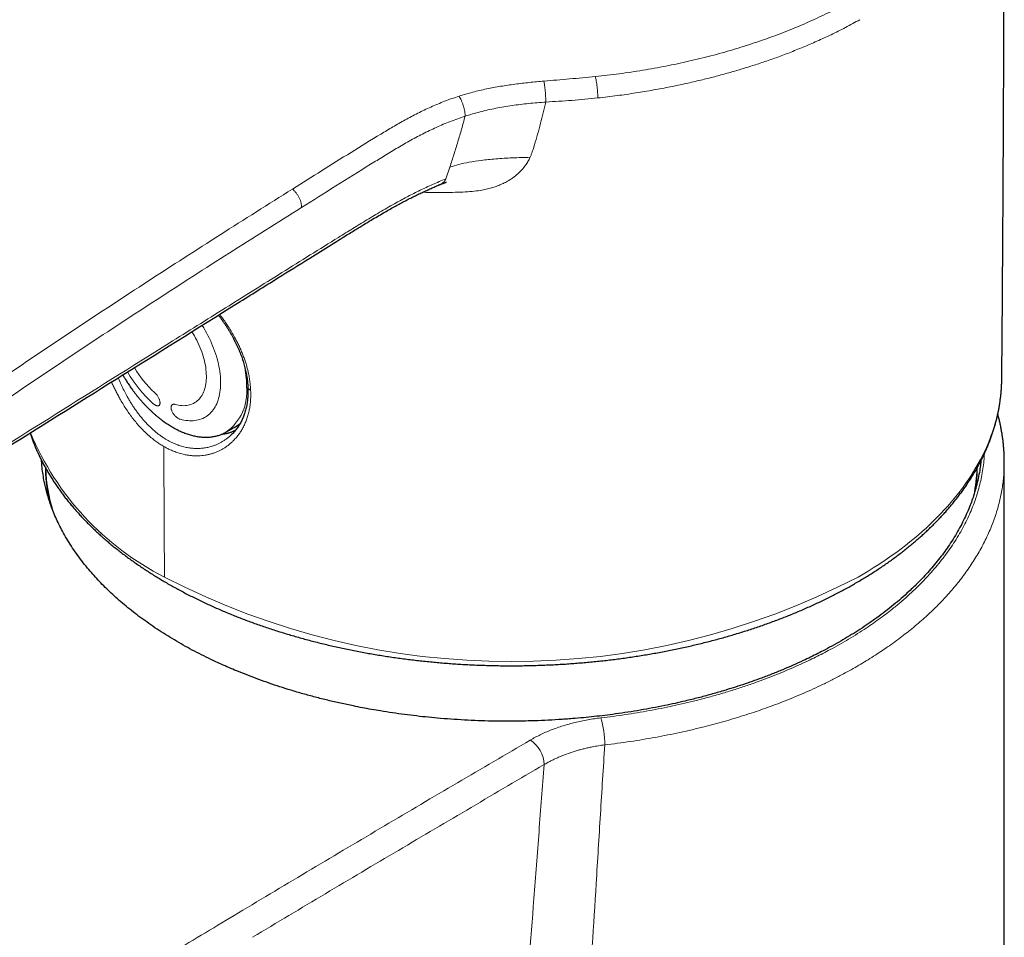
# Model space of a CAD drawing. Header units: millimetres. Extents: x 8 to 674, y 12 to 828.
# Tile 6 of 25: x 609 to 659, y 282 to 328. Entities that reach past the tile are written whole.
import ezdxf

# ---------------------------------------------------------------- set-up
doc = ezdxf.new("R2010")
doc.units = ezdxf.units.MM

msp = doc.modelspace()

# ---------------------------------------------------------------- linework, layer by layer
at = {"color": 252, "linetype": 'Continuous', "lineweight": 0}
msp.add_line((630.641, 320.733), (630.435, 320.13), dxfattribs=at)
at = {"color": 7, "linetype": 'Continuous', "lineweight": 30}
for p, q in [((658.635, 309.943), (658.636, 310.015)), ((619.261, 307.269), (619.28, 307.279)), ((619.28, 307.279), (619.709, 307.519)), ((609.933, 305.852), (609.932, 305.839)), ((658.762, 198.062), (658.762, 305.778))]:
    msp.add_line(p, q, dxfattribs=at)
at = {"color": 252, "linetype": 'Continuous', "lineweight": 0, "flags": 128}
for points in [[(618.081, 312.705), (618.086, 312.697), (618.161, 312.573), (618.234, 312.448), (618.304, 312.321), (618.372, 312.193), (618.436, 312.063), (618.498, 311.933), (618.556, 311.802), (618.611, 311.671), (618.663, 311.539), (618.712, 311.407), (618.757, 311.275), (618.799, 311.143), (618.837, 311.011), (618.871, 310.88), (618.902, 310.75), (618.93, 310.621), (618.953, 310.492), (618.973, 310.365), (618.989, 310.24), (619.002, 310.116), (619.01, 309.994), (619.015, 309.874), (619.016, 309.756), (619.013, 309.64), (619.006, 309.526), (618.996, 309.416), (618.981, 309.308), (618.963, 309.203), (618.941, 309.101), (618.916, 309.002), (618.886, 308.907), (618.854, 308.815), (618.817, 308.726), (618.777, 308.642), (618.733, 308.561), (618.686, 308.484), (618.636, 308.411), (618.582, 308.342), (618.526, 308.278), (618.466, 308.218), (618.402, 308.162), (618.336, 308.111), (618.267, 308.064), (618.196, 308.022), (618.121, 307.985), (618.044, 307.952), (617.965, 307.925), (617.883, 307.902), (617.799, 307.884), (617.713, 307.87), (617.625, 307.862), (617.534, 307.859), (617.442, 307.86), (617.349, 307.867), (617.254, 307.878), (617.157, 307.894), (617.06, 307.915), (616.961, 307.941)], [(616.713, 308.691), (616.8, 308.668), (616.886, 308.65), (616.97, 308.638), (617.053, 308.63), (617.135, 308.627), (617.215, 308.629), (617.292, 308.636), (617.368, 308.648), (617.442, 308.665), (617.513, 308.687), (617.582, 308.714), (617.648, 308.745), (617.712, 308.781), (617.773, 308.822), (617.831, 308.868), (617.886, 308.918), (617.937, 308.972), (617.986, 309.031), (618.031, 309.094), (618.073, 309.161), (618.111, 309.232), (618.146, 309.307), (618.178, 309.386), (618.205, 309.468), (618.229, 309.554), (618.25, 309.643), (618.266, 309.735), (618.279, 309.83), (618.288, 309.928), (618.293, 310.028), (618.294, 310.131), (618.291, 310.236), (618.284, 310.343), (618.274, 310.452), (618.26, 310.563), (618.242, 310.675), (618.22, 310.788), (618.195, 310.903), (618.165, 311.018), (618.133, 311.134), (618.096, 311.25), (618.056, 311.366), (618.013, 311.482), (617.966, 311.598), (617.916, 311.714), (617.863, 311.829), (617.807, 311.943), (617.748, 312.056), (617.686, 312.168), (617.621, 312.278), (617.559, 312.379)], [(651.35, 299.932), (651.609, 300.083), (651.863, 300.237), (652.114, 300.393), (652.361, 300.551), (652.604, 300.711), (652.842, 300.874), (653.077, 301.038), (653.307, 301.204), (653.533, 301.372), (653.754, 301.542), (653.971, 301.714), (654.184, 301.888), (654.392, 302.064), (654.596, 302.241), (654.795, 302.42), (654.989, 302.601), (655.179, 302.784), (655.364, 302.968), (655.545, 303.153), (655.72, 303.34), (655.891, 303.529), (656.057, 303.719), (656.218, 303.91), (656.374, 304.103), (656.525, 304.297), (656.671, 304.493), (656.812, 304.689), (656.948, 304.887), (657.079, 305.086), (657.205, 305.286), (657.326, 305.487), (657.441, 305.689), (657.551, 305.892), (657.656, 306.096), (657.756, 306.301), (657.851, 306.507), (657.94, 306.713), (658.024, 306.921), (658.103, 307.129), (658.176, 307.337), (658.244, 307.546), (658.306, 307.756), (658.363, 307.966), (658.415, 308.177), (658.461, 308.388), (658.502, 308.6), (658.538, 308.811), (658.568, 309.023), (658.592, 309.236), (658.611, 309.448), (658.625, 309.661), (658.633, 309.874), (658.635, 309.943)], [(616.133, 306.56), (616.137, 305.731), (616.141, 304.902), (616.146, 304.074), (616.15, 303.245), (616.155, 302.417), (616.159, 301.588), (616.164, 300.76), (616.169, 299.932)]]:
    msp.add_lwpolyline(points, dxfattribs=at)
at = {"color": 252, "linetype": 'Continuous', "lineweight": 0}
for centre, radius, start, end in [((614.62, 309.53), 5.712, 0.7741, 11.8253), ((619.784, 313.444), 6.304, 209.5123, 228.4458), ((618.886, 312.925), 4.852, 209.1892, 228.4464), ((617.843, 309.33), 2.504, 305.0072, 6.3693), ((622.726, 312.835), 14.474, 202.6785, 243.0617), ((618.29, 305.726), 8.144, 182.0014, 197.6415), ((649.39, 305.708), 7.988, 348.2181, 358.1519), ((633.759, 333.854), 38.211, 242.5908, 297.4092), ((633.179, 291.372), 5.32, 0.5036, 15.4571), ((633.857, 290.354), 1.571, 2.3628, 56.5134)]:
    msp.add_arc(centre, radius, start, end, dxfattribs=at)
at = {"color": 7, "linetype": 'Continuous', "lineweight": 30}
msp.add_arc((618.884, 308.994), 1.69, 299.2471, 312.2609, dxfattribs=at)
for points, knots in [([(658.635, 310.015), (658.638, 310.347), (658.653, 312.024), (658.676, 315.045), (658.702, 319.079), (658.724, 323.113), (658.74, 327.146), (658.752, 331.18), (658.758, 334.906), (658.759, 337.288), (658.759, 338.324)], [0, 0, 0, 0, 0.035195, 0.177684, 0.320173, 0.462662, 0.605152, 0.747641, 0.890131, 1, 1, 1, 1]), ([(587.478, 306.29), (587.531, 306.259), (587.702, 306.161), (588.006, 305.988), (588.386, 305.776), (588.785, 305.558), (589.191, 305.339), (589.609, 305.119), (590.031, 304.902), (590.456, 304.687), (590.885, 304.474), (591.317, 304.264), (591.752, 304.057), (592.191, 303.852), (592.633, 303.65), (593.078, 303.451), (593.527, 303.254), (593.979, 303.06), (594.434, 302.869), (594.893, 302.68), (595.357, 302.493), (595.822, 302.31), (596.21, 302.16), (596.496, 302.052), (596.678, 301.984), (596.832, 301.927), (596.977, 301.876), (597.114, 301.831), (597.244, 301.79), (597.37, 301.753), (597.498, 301.718), (597.621, 301.688), (597.744, 301.661), (597.864, 301.637), (597.99, 301.616), (598.119, 301.597), (598.249, 301.582), (598.379, 301.57), (598.51, 301.561), (598.64, 301.555), (598.769, 301.553), (598.898, 301.553), (599.027, 301.557), (599.155, 301.564), (599.285, 301.574), (599.414, 301.588), (599.543, 301.604), (599.671, 301.623), (599.799, 301.646), (599.925, 301.671), (600.05, 301.7), (600.173, 301.732), (600.294, 301.766), (600.414, 301.804), (600.531, 301.844), (600.643, 301.886), (600.748, 301.929), (600.851, 301.974), (600.956, 302.023), (601.064, 302.076), (601.172, 302.133), (601.281, 302.193), (601.394, 302.257), (601.512, 302.328), (601.638, 302.405), (601.773, 302.49), (601.922, 302.584), (602.103, 302.698), (603.086, 303.315), (604.991, 304.509), (608.795, 306.893), (613.799, 310.027), (618.506, 312.971), (621.777, 315.017), (623.36, 316.007), (624.505, 316.719), (625.286, 317.204), (625.837, 317.544), (626.266, 317.807), (626.631, 318.028), (626.961, 318.224), (627.264, 318.401), (627.547, 318.563), (627.813, 318.712), (628.063, 318.849), (628.302, 318.977), (628.539, 319.101), (628.776, 319.221), (629.013, 319.338), (629.243, 319.448), (629.467, 319.551), (629.686, 319.649), (629.887, 319.737), (630.017, 319.791), (630.074, 319.814)], [0, 0, 0, 0, 0.003899, 0.012628, 0.022268, 0.031544, 0.041435, 0.051332, 0.061236, 0.071146, 0.081064, 0.090988, 0.100919, 0.110858, 0.120804, 0.130757, 0.140719, 0.150688, 0.160664, 0.170649, 0.180647, 0.190798, 0.200705, 0.205547, 0.209032, 0.212299, 0.21525, 0.218001, 0.220598, 0.223076, 0.225457, 0.228006, 0.230121, 0.232354, 0.234708, 0.237052, 0.239384, 0.241702, 0.244006, 0.246293, 0.248564, 0.250818, 0.253056, 0.255311, 0.257576, 0.259848, 0.262127, 0.264409, 0.266692, 0.268974, 0.271253, 0.273528, 0.275791, 0.27806, 0.280338, 0.282621, 0.284632, 0.286713, 0.288962, 0.291267, 0.293642, 0.296101, 0.298624, 0.301459, 0.304469, 0.307728, 0.311351, 0.315609, 0.32122, 0.384315, 0.457154, 0.603473, 0.75565, 0.806219, 0.846047, 0.872984, 0.890923, 0.903709, 0.913583, 0.922454, 0.930335, 0.937477, 0.944216, 0.950404, 0.956184, 0.961639, 0.966825, 0.972304, 0.977526, 0.982524, 0.987332, 0.991977, 0.996479, 1, 1, 1, 1]), ([(630.081, 319.817), (630.107, 319.828), (630.155, 319.848), (630.221, 319.875), (630.273, 319.896), (630.314, 319.912), (630.346, 319.925), (630.374, 319.935), (630.4, 319.945), (630.424, 319.953), (630.443, 319.96), (630.455, 319.963), (630.462, 319.966), (630.471, 319.968), (630.477, 319.97), (630.477, 319.97), (630.476, 319.97)], [0, 0, 0, 0, 0.160783, 0.29562, 0.404615, 0.488587, 0.558607, 0.618309, 0.681491, 0.757795, 0.816175, 0.83954, 0.875729, 0.920575, 0.972234, 1, 1, 1, 1]), ([(618.905, 313.22), (618.911, 313.212), (618.95, 313.161), (619.019, 313.067), (619.112, 312.937), (619.202, 312.805), (619.291, 312.672), (619.376, 312.538), (619.459, 312.403), (619.539, 312.267), (619.616, 312.13), (619.689, 311.993), (619.76, 311.855), (619.827, 311.717), (619.89, 311.579), (619.95, 311.442), (620.006, 311.305), (620.059, 311.168), (620.108, 311.031), (620.154, 310.893), (620.195, 310.757), (620.233, 310.622), (620.267, 310.487), (620.297, 310.352), (620.323, 310.218), (620.346, 310.085), (620.364, 309.954), (620.379, 309.824), (620.389, 309.697), (620.394, 309.607), (620.395, 309.56), (620.395, 309.554)], [0, 0, 0, 0, 0.007254, 0.044195, 0.080906, 0.118025, 0.155113, 0.192156, 0.229166, 0.266154, 0.30313, 0.340109, 0.377049, 0.413897, 0.450534, 0.487039, 0.523468, 0.559874, 0.596308, 0.632812, 0.669418, 0.70544, 0.741736, 0.778153, 0.814618, 0.851048, 0.887361, 0.923487, 0.959361, 0.995045, 1, 1, 1, 1]), ([(614.055, 310.186), (614.066, 310.168), (614.103, 310.102), (614.154, 310.018), (614.214, 309.922), (614.265, 309.84), (614.329, 309.743), (614.396, 309.642), (614.469, 309.538), (614.546, 309.431), (614.626, 309.323), (614.709, 309.215), (614.795, 309.106), (614.883, 308.999), (614.974, 308.892), (615.068, 308.787), (615.163, 308.683), (615.26, 308.581), (615.359, 308.482), (615.46, 308.384), (615.562, 308.289), (615.666, 308.196), (615.771, 308.106), (615.877, 308.019), (615.984, 307.935), (616.092, 307.854), (616.201, 307.777), (616.311, 307.702), (616.421, 307.631), (616.531, 307.564), (616.642, 307.5), (616.754, 307.44), (616.865, 307.384), (616.977, 307.332), (617.088, 307.284), (617.2, 307.239), (617.311, 307.199), (617.421, 307.163), (617.531, 307.131), (617.641, 307.103), (617.749, 307.08), (617.857, 307.06), (617.964, 307.046), (618.07, 307.035), (618.174, 307.029), (618.278, 307.027), (618.38, 307.029), (618.48, 307.036), (618.579, 307.048), (618.677, 307.063), (618.772, 307.083), (618.866, 307.107), (618.958, 307.136), (619.048, 307.169), (619.136, 307.206), (619.207, 307.24), (619.25, 307.262), (619.264, 307.27)], [0, 0, 0, 0, 0.0081729, 0.0291949, 0.0377064, 0.0518418, 0.0665268, 0.082288, 0.0987472, 0.1157516, 0.1331791, 0.1509427, 0.1689775, 0.1872346, 0.2056759, 0.2242714, 0.2429973, 0.2618339, 0.280765, 0.299777, 0.3188586, 0.3379996, 0.3571917, 0.3764271, 0.3956993, 0.4150023, 0.4343305, 0.4536791, 0.4730436, 0.4924198, 0.5118037, 0.5311916, 0.5505802, 0.5699662, 0.5893463, 0.6087177, 0.6280774, 0.6474227, 0.6667509, 0.6860594, 0.7053457, 0.7246074, 0.7438422, 0.7630477, 0.7822217, 0.8013623, 0.8204672, 0.8395345, 0.8585625, 0.8775492, 0.896493, 0.9153923, 0.9342457, 0.9530519, 0.9718097, 0.990518, 1, 1, 1, 1]), ([(651.205, 299.615), (651.249, 299.641), (651.375, 299.714), (651.582, 299.837), (651.825, 299.986), (652.064, 300.136), (652.299, 300.288), (652.531, 300.442), (652.759, 300.599), (652.983, 300.757), (653.204, 300.917), (653.42, 301.079), (653.633, 301.243), (653.842, 301.408), (654.047, 301.576), (654.248, 301.745), (654.445, 301.916), (654.638, 302.088), (654.827, 302.263), (655.011, 302.439), (655.192, 302.616), (655.368, 302.795), (655.54, 302.975), (655.707, 303.157), (655.87, 303.341), (656.029, 303.526), (656.183, 303.712), (656.333, 303.899), (656.479, 304.088), (656.619, 304.278), (656.756, 304.469), (656.887, 304.661), (657.014, 304.855), (657.137, 305.049), (657.254, 305.244), (657.367, 305.441), (657.475, 305.638), (657.579, 305.836), (657.678, 306.035), (657.772, 306.235), (657.861, 306.435), (657.945, 306.637), (658.025, 306.838), (658.099, 307.041), (658.169, 307.244), (658.234, 307.447), (658.295, 307.651), (658.35, 307.856), (658.4, 308.06), (658.446, 308.266), (658.487, 308.471), (658.522, 308.677), (658.553, 308.883), (658.579, 309.089), (658.601, 309.295), (658.617, 309.501), (658.628, 309.708), (658.634, 309.854), (658.634, 309.931), (658.634, 309.939)], [0, 0, 0, 0, 0.009585, 0.027748, 0.045913, 0.064078, 0.082244, 0.100409, 0.118574, 0.136739, 0.154903, 0.173066, 0.191227, 0.209386, 0.227542, 0.245696, 0.263846, 0.281992, 0.300134, 0.31827, 0.336401, 0.354525, 0.372642, 0.390751, 0.408851, 0.426942, 0.445023, 0.463093, 0.481151, 0.499197, 0.51723, 0.535249, 0.553253, 0.571241, 0.589214, 0.60717, 0.625108, 0.643029, 0.660932, 0.678817, 0.696683, 0.714531, 0.732359, 0.75017, 0.767962, 0.785736, 0.803492, 0.821232, 0.838955, 0.856664, 0.874358, 0.892039, 0.909708, 0.927366, 0.945016, 0.962657, 0.980292, 0.997923, 1, 1, 1, 1]), ([(620.395, 309.552), (620.395, 309.551), (620.399, 309.507), (620.401, 309.421), (620.402, 309.295), (620.4, 309.17), (620.393, 309.047), (620.382, 308.926), (620.367, 308.807), (620.349, 308.69), (620.326, 308.574), (620.299, 308.459), (620.269, 308.345), (620.234, 308.234), (620.196, 308.126), (620.154, 308.02), (620.109, 307.918), (620.059, 307.818), (620.007, 307.721), (619.95, 307.627), (619.89, 307.535), (619.826, 307.447), (619.759, 307.362), (619.688, 307.28), (619.614, 307.201), (619.545, 307.133), (619.498, 307.092), (619.479, 307.075)], [0, 0, 0, 0, 0.001121, 0.04139, 0.081894, 0.122565, 0.163336, 0.204135, 0.244873, 0.285559, 0.326857, 0.368618, 0.410642, 0.452844, 0.495136, 0.537425, 0.579599, 0.621634, 0.664424, 0.707242, 0.750214, 0.793376, 0.836762, 0.880402, 0.924327, 0.968393, 1, 1, 1, 1]), ([(620.536, 309.418), (620.53, 309.42), (620.508, 309.428), (620.475, 309.444), (620.442, 309.467), (620.417, 309.492), (620.402, 309.519), (620.395, 309.54), (620.396, 309.552), (620.396, 309.554)], [0, 0, 0, 0, 0.0758512, 0.2599699, 0.4506427, 0.6177438, 0.78969, 0.9567811, 1, 1, 1, 1]), ([(658.762, 305.779), (658.762, 305.79), (658.763, 305.871), (658.759, 306.021), (658.752, 306.229), (658.738, 306.437), (658.721, 306.645), (658.698, 306.853), (658.67, 307.061), (658.638, 307.269), (658.601, 307.476), (658.559, 307.682), (658.512, 307.888), (658.469, 308.06), (658.44, 308.163), (658.43, 308.198)], [0, 0, 0, 0, 0.013863, 0.099318, 0.184767, 0.270235, 0.35576, 0.441377, 0.527125, 0.613039, 0.699233, 0.784327, 0.869899, 0.955861, 1, 1, 1, 1]), ([(609.352, 307.241), (609.362, 307.211), (609.394, 307.112), (609.454, 306.947), (609.53, 306.745), (609.612, 306.544), (609.698, 306.344), (609.789, 306.144), (609.885, 305.945), (609.986, 305.747), (610.091, 305.55), (610.202, 305.353), (610.316, 305.158), (610.436, 304.963), (610.56, 304.77), (610.689, 304.577), (610.822, 304.386), (610.96, 304.196), (611.102, 304.006), (611.249, 303.819), (611.401, 303.632), (611.557, 303.447), (611.717, 303.263), (611.882, 303.08), (612.051, 302.899), (612.225, 302.72), (612.402, 302.541), (612.584, 302.365), (612.77, 302.19), (612.961, 302.017), (613.155, 301.845), (613.354, 301.675), (613.556, 301.506), (613.763, 301.34), (613.973, 301.175), (614.187, 301.012), (614.406, 300.851), (614.628, 300.692), (614.853, 300.534), (615.083, 300.379), (615.316, 300.226), (615.553, 300.074), (615.793, 299.925), (616.037, 299.778), (616.284, 299.632), (616.534, 299.489), (616.788, 299.348), (617.046, 299.209), (617.306, 299.073), (617.57, 298.938), (617.837, 298.806), (618.107, 298.676), (618.38, 298.548), (618.656, 298.423), (618.935, 298.3), (619.216, 298.179), (619.501, 298.061), (619.788, 297.945), (620.078, 297.831), (620.371, 297.72), (620.666, 297.611), (620.964, 297.505), (621.265, 297.401), (621.567, 297.3), (621.872, 297.201), (622.18, 297.105), (622.489, 297.012), (622.801, 296.92), (623.115, 296.832), (623.431, 296.746), (623.749, 296.663), (624.069, 296.582), (624.39, 296.504), (624.714, 296.429), (625.039, 296.356), (625.366, 296.286), (625.695, 296.219), (626.025, 296.154), (626.356, 296.092), (626.69, 296.033), (627.024, 295.976), (627.36, 295.923), (627.697, 295.872), (628.035, 295.823), (628.374, 295.778), (628.714, 295.735), (629.055, 295.696), (629.398, 295.658), (629.74, 295.624), (630.084, 295.593), (630.429, 295.564), (630.774, 295.538), (631.119, 295.515), (631.466, 295.495), (631.812, 295.478), (632.159, 295.463), (632.507, 295.452), (632.854, 295.443), (633.202, 295.437), (633.55, 295.434), (633.898, 295.434), (634.245, 295.436), (634.593, 295.441), (634.941, 295.45), (635.288, 295.461), (635.635, 295.475), (635.982, 295.491), (636.328, 295.511), (636.674, 295.533), (637.019, 295.559), (637.364, 295.587), (637.708, 295.618), (638.051, 295.651), (638.393, 295.688), (638.734, 295.727), (639.075, 295.769), (639.414, 295.814), (639.753, 295.861), (640.09, 295.912), (640.426, 295.965), (640.76, 296.021), (641.094, 296.079), (641.426, 296.141), (641.756, 296.205), (642.085, 296.272), (642.412, 296.341), (642.738, 296.413), (643.062, 296.488), (643.384, 296.566), (643.704, 296.646), (644.022, 296.729), (644.339, 296.814), (644.653, 296.902), (644.965, 296.992), (645.275, 297.086), (645.583, 297.181), (645.889, 297.279), (646.192, 297.38), (646.493, 297.483), (646.791, 297.589), (647.087, 297.697), (647.38, 297.808), (647.671, 297.921), (647.959, 298.037), (648.244, 298.154), (648.526, 298.275), (648.806, 298.397), (649.082, 298.522), (649.356, 298.649), (649.627, 298.779), (649.894, 298.911), (650.158, 299.045), (650.42, 299.181), (650.678, 299.319), (650.928, 299.457), (651.103, 299.557), (651.193, 299.609), (651.205, 299.615)], [0, 0, 0, 0, 0.0028988, 0.0092909, 0.0156893, 0.022094, 0.0285054, 0.0349233, 0.0413478, 0.047779, 0.0542167, 0.0606609, 0.0671115, 0.0735684, 0.0800312, 0.0865, 0.0929743, 0.0994541, 0.105939, 0.1124288, 0.1189232, 0.125422, 0.1319249, 0.1384316, 0.1449418, 0.1514553, 0.1579718, 0.1644911, 0.1710128, 0.1775368, 0.1840628, 0.1905906, 0.19712, 0.2036508, 0.2101828, 0.2167158, 0.2232497, 0.2297843, 0.2363195, 0.2428551, 0.249391, 0.2559271, 0.2624632, 0.2689994, 0.2755354, 0.2820712, 0.2886067, 0.295142, 0.3016768, 0.3082112, 0.3147451, 0.3212785, 0.3278113, 0.3343436, 0.3408753, 0.3474063, 0.3539367, 0.3604665, 0.3669956, 0.373524, 0.3800518, 0.3865789, 0.3931054, 0.3996311, 0.4061562, 0.4126807, 0.4192045, 0.4257277, 0.4322502, 0.4387722, 0.4452935, 0.4518143, 0.4583345, 0.4648541, 0.4713732, 0.4778917, 0.4844098, 0.4909274, 0.4974445, 0.5039611, 0.5104774, 0.5169932, 0.5235086, 0.5300236, 0.5365383, 0.5430527, 0.5495668, 0.5560805, 0.562594, 0.5691073, 0.5756203, 0.5821331, 0.5886457, 0.5951582, 0.6016705, 0.6081827, 0.6146948, 0.6212068, 0.6277188, 0.6342307, 0.6407426, 0.6472545, 0.6537664, 0.6602784, 0.6667904, 0.6733025, 0.6798148, 0.6863271, 0.6928396, 0.6993523, 0.7058651, 0.7123782, 0.7188915, 0.725405, 0.7319188, 0.738433, 0.7449474, 0.7514622, 0.7579773, 0.7644928, 0.7710087, 0.777525, 0.7840418, 0.790559, 0.7970767, 0.8035949, 0.8101136, 0.8166329, 0.8231527, 0.829673, 0.836194, 0.8427156, 0.8492377, 0.8557606, 0.862284, 0.8688081, 0.8753329, 0.8818584, 0.8883845, 0.8949114, 0.9014389, 0.9079672, 0.9144961, 0.9210258, 0.9275562, 0.9340873, 0.940619, 0.9471515, 0.9536846, 0.9602183, 0.9667527, 0.9732877, 0.9798232, 0.9863593, 0.9928959, 0.9990882, 1, 1, 1, 1]), ([(619.776, 307.385), (619.768, 307.38), (619.747, 307.369), (619.71, 307.35), (619.661, 307.326), (619.602, 307.3), (619.535, 307.274), (619.468, 307.251), (619.406, 307.232), (619.353, 307.218), (619.308, 307.207), (619.273, 307.2), (619.247, 307.195), (619.227, 307.191), (619.209, 307.188), (619.192, 307.185), (619.174, 307.182), (619.156, 307.18), (619.116, 307.174), (619.078, 307.169), (619.045, 307.167), (619.041, 307.167)], [0, 0, 0, 0, 0.0361401, 0.095235, 0.1672953, 0.2523223, 0.3503191, 0.4472496, 0.5314386, 0.6028837, 0.6615822, 0.7075315, 0.7407292, 0.7634963, 0.7862712, 0.809054, 0.8318446, 0.8546431, 0.8774494, 0.9850689, 1, 1, 1, 1]), ([(616.897, 296.609), (616.746, 296.698), (616.442, 296.876), (616.003, 297.152), (615.576, 297.435), (615.167, 297.722), (614.777, 298.011), (614.403, 298.303), (614.044, 298.6), (613.705, 298.897), (613.386, 299.192), (613.087, 299.484), (612.8, 299.782), (612.526, 300.083), (612.249, 300.407), (611.972, 300.753), (611.698, 301.124), (611.443, 301.499), (611.208, 301.878), (610.998, 302.248), (610.814, 302.608), (610.651, 302.958), (610.505, 303.31), (610.374, 303.664), (610.268, 303.993), (610.183, 304.297), (610.115, 304.575), (610.05, 304.883), (609.994, 305.219), (609.952, 305.554), (609.937, 305.767), (609.931, 305.857)], [0, 0, 0, 0, 0.036418, 0.07285, 0.109282, 0.1457, 0.180888, 0.216088, 0.251288, 0.286476, 0.319444, 0.352426, 0.385414, 0.418397, 0.451365, 0.49036, 0.52938, 0.568408, 0.607428, 0.646423, 0.681416, 0.716427, 0.751444, 0.786455, 0.821448, 0.84859, 0.875735, 0.902877, 0.938293, 0.973716, 1, 1, 1, 1]), ([(657.573, 305.826), (657.568, 305.772), (657.553, 305.612), (657.511, 305.317), (657.442, 304.94), (657.347, 304.535), (657.239, 304.159), (657.123, 303.814), (656.994, 303.472), (656.839, 303.107), (656.653, 302.718), (656.448, 302.332), (656.224, 301.949), (655.989, 301.583), (655.745, 301.234), (655.496, 300.901), (655.231, 300.571), (654.952, 300.245), (654.68, 299.948), (654.42, 299.677), (654.174, 299.434), (653.883, 299.158), (653.541, 298.851), (653.144, 298.517), (652.731, 298.189), (652.301, 297.868), (651.871, 297.565), (651.443, 297.279), (651.018, 297.01), (650.582, 296.748), (650.134, 296.492), (649.709, 296.262), (649.31, 296.055), (648.94, 295.871), (648.521, 295.671), (648.05, 295.457), (647.525, 295.232), (646.99, 295.014), (646.472, 294.816), (645.973, 294.635), (645.495, 294.471), (645.01, 294.313), (644.474, 294.147), (643.884, 293.977), (643.239, 293.804), (642.631, 293.654), (642.064, 293.524), (641.51, 293.405), (640.923, 293.29), (640.301, 293.178), (639.674, 293.076), (639.074, 292.989), (638.502, 292.915), (637.959, 292.852), (637.414, 292.797), (636.815, 292.744), (636.164, 292.697), (635.458, 292.659), (634.802, 292.635), (634.194, 292.621), (633.591, 292.617), (632.942, 292.621), (632.247, 292.638), (631.554, 292.667), (630.862, 292.708), (630.197, 292.758), (629.558, 292.817), (628.946, 292.883), (628.336, 292.958), (627.731, 293.043), (627.174, 293.13), (626.666, 293.217), (626.206, 293.301), (625.682, 293.404), (625.097, 293.529), (624.453, 293.678), (623.817, 293.839), (623.189, 294.01), (622.591, 294.186), (622.024, 294.364), (621.484, 294.545), (620.954, 294.733), (620.432, 294.93), (619.957, 295.119), (619.529, 295.298), (619.144, 295.467), (618.727, 295.657), (618.281, 295.87), (617.808, 296.109), (617.346, 296.354), (617.047, 296.524), (616.897, 296.609)], [0, 0, 0, 0, 0.005125, 0.015197, 0.028096, 0.040999, 0.053899, 0.064062, 0.074226, 0.08689, 0.099562, 0.112237, 0.12491, 0.137574, 0.148939, 0.160309, 0.171681, 0.183052, 0.194416, 0.203231, 0.212047, 0.220862, 0.233527, 0.2462, 0.258875, 0.271548, 0.284214, 0.295579, 0.30695, 0.318322, 0.329693, 0.341059, 0.349874, 0.35869, 0.367505, 0.379339, 0.391178, 0.403017, 0.414851, 0.424924, 0.434999, 0.445074, 0.455147, 0.468047, 0.480951, 0.493851, 0.504015, 0.51418, 0.526014, 0.537852, 0.54969, 0.561524, 0.571597, 0.581672, 0.591747, 0.60182, 0.61472, 0.627623, 0.640523, 0.650687, 0.660851, 0.673518, 0.686193, 0.69887, 0.711545, 0.724211, 0.735578, 0.746951, 0.758325, 0.769698, 0.781064, 0.789881, 0.798698, 0.807515, 0.820181, 0.832856, 0.845533, 0.858208, 0.870874, 0.882241, 0.893613, 0.904988, 0.91636, 0.927726, 0.936543, 0.94536, 0.954176, 0.965616, 0.977056, 0.988528, 1, 1, 1, 1]), ([(610.128, 305.485), (610.129, 305.457), (610.13, 305.363), (610.136, 305.203), (610.148, 305.004), (610.165, 304.805), (610.187, 304.606), (610.214, 304.408), (610.245, 304.21), (610.279, 304.025), (610.304, 303.908), (610.315, 303.856)], [0, 0, 0, 0, 0.050869, 0.172638, 0.294413, 0.416202, 0.538011, 0.65985, 0.781724, 0.90364, 1, 1, 1, 1]), ([(657.311, 304.422), (657.315, 304.454), (657.33, 304.553), (657.35, 304.719), (657.369, 304.918), (657.383, 305.117), (657.392, 305.309), (657.395, 305.435), (657.396, 305.494)], [0, 0, 0, 0, 0.091979, 0.277469, 0.462897, 0.648274, 0.833611, 1, 1, 1, 1])]:
    msp.add_open_spline(points, degree=3, knots=knots, dxfattribs=at)
at = {"color": 252, "linetype": 'Continuous', "lineweight": 0}
for points, knots in [([(638.021, 325.322), (638.426, 325.368), (639.235, 325.458), (640.43, 325.638), (641.604, 325.849), (642.758, 326.094), (643.892, 326.372), (645.003, 326.682), (646.086, 327.022), (647.137, 327.392), (648.152, 327.79), (649.127, 328.217), (650.065, 328.668), (650.654, 328.991), (650.948, 329.152)], [0, 0, 0, 0, 0.08363, 0.166844, 0.249845, 0.332833, 0.416012, 0.499581, 0.583323, 0.666902, 0.750342, 0.833661, 0.916875, 1, 1, 1, 1]), ([(638.143, 324.237), (638.474, 324.275), (639.123, 324.35), (640.067, 324.488), (640.963, 324.637), (641.812, 324.798), (642.609, 324.966), (643.355, 325.138), (644.052, 325.313), (644.705, 325.49), (645.322, 325.669), (645.93, 325.855), (646.552, 326.058), (647.201, 326.285), (647.876, 326.537), (648.569, 326.815), (649.276, 327.119), (649.992, 327.451), (650.721, 327.814), (651.195, 328.076), (651.437, 328.209)], [0, 0, 0, 0, 0.066345, 0.130085, 0.191218, 0.249747, 0.305669, 0.358056, 0.407931, 0.455292, 0.50014, 0.544219, 0.591302, 0.641387, 0.694476, 0.750568, 0.808581, 0.86949, 0.933297, 1, 1, 1, 1]), ([(631.107, 324.33), (631.336, 324.399), (631.791, 324.537), (632.499, 324.7), (633.215, 324.833), (633.941, 324.94), (634.674, 325.027), (635.166, 325.072), (635.412, 325.095)], [0, 0, 0, 0, 0.168245, 0.334702, 0.500511, 0.666423, 0.83286, 1, 1, 1, 1]), ([(635.412, 325.095), (635.847, 325.131), (636.719, 325.202), (637.587, 325.282), (638.021, 325.322)], [0, 0, 0, 0, 0.499349, 1, 1, 1, 1]), ([(635.412, 325.095), (635.418, 325.063), (635.43, 324.995), (635.448, 324.873), (635.464, 324.737), (635.479, 324.59), (635.492, 324.44), (635.501, 324.293), (635.507, 324.155), (635.508, 324.073), (635.509, 324.033)], [0, 0, 0, 0, 0.112242, 0.230764, 0.354908, 0.483457, 0.614592, 0.746022, 0.875268, 1, 1, 1, 1]), ([(638.021, 325.322), (638.029, 325.288), (638.045, 325.218), (638.069, 325.091), (638.09, 324.95), (638.109, 324.799), (638.125, 324.645), (638.136, 324.497), (638.142, 324.358), (638.143, 324.277), (638.143, 324.237)], [0, 0, 0, 0, 0.117607, 0.240871, 0.368332, 0.49816, 0.628277, 0.756555, 0.881013, 1, 1, 1, 1]), ([(622.658, 319.616), (623.152, 319.926), (624.139, 320.546), (625.626, 321.478), (626.832, 322.222), (627.751, 322.772), (628.371, 323.126), (629.011, 323.465), (629.677, 323.783), (630.372, 324.078), (630.862, 324.246), (631.107, 324.33)], [0, 0, 0, 0, 0.186824, 0.373632, 0.560589, 0.634011, 0.707282, 0.780372, 0.853356, 0.926442, 1, 1, 1, 1]), ([(631.107, 324.33), (631.127, 324.297), (631.167, 324.229), (631.226, 324.107), (631.281, 323.972), (631.33, 323.827), (631.369, 323.682), (631.396, 323.544), (631.413, 323.419), (631.414, 323.347), (631.415, 323.313)], [0, 0, 0, 0, 0.118455, 0.242954, 0.37168, 0.502413, 0.632755, 0.760392, 0.883321, 1, 1, 1, 1]), ([(635.509, 324.033), (635.95, 324.057), (636.833, 324.104), (637.707, 324.193), (638.143, 324.237)], [0, 0, 0, 0, 0.5, 1, 1, 1, 1]), ([(631.415, 323.313), (631.669, 323.389), (632.178, 323.542), (632.976, 323.719), (633.798, 323.86), (634.644, 323.967), (635.219, 324.011), (635.509, 324.033)], [0, 0, 0, 0, 0.196359, 0.393442, 0.59241, 0.794296, 1, 1, 1, 1]), ([(635.509, 324.033), (635.423, 323.672), (635.248, 322.944), (635.041, 322.223), (634.936, 321.86)], [0, 0, 0, 0, 0.495745, 1, 1, 1, 1]), ([(631.415, 323.313), (631.165, 323.227), (630.662, 323.056), (629.946, 322.748), (629.252, 322.412), (628.578, 322.049), (627.918, 321.668), (627.268, 321.273), (626.246, 320.639), (624.861, 319.775), (623.696, 319.045), (623.114, 318.68)], [0, 0, 0, 0, 0.0762293, 0.1531259, 0.2309663, 0.3098393, 0.389686, 0.4703381, 0.551516, 0.7757854, 1, 1, 1, 1]), ([(631.415, 323.313), (631.356, 323.096), (631.239, 322.663), (631.049, 322.017), (630.851, 321.373), (630.711, 320.947), (630.641, 320.733)], [0, 0, 0, 0, 0.249998, 0.499997, 0.749999, 1, 1, 1, 1]), ([(634.936, 321.86), (634.917, 321.797), (634.882, 321.679), (634.828, 321.517), (634.774, 321.368), (634.733, 321.275), (634.712, 321.227)], [0, 0, 0, 0, 0.294399, 0.549988, 0.766921, 1, 1, 1, 1]), ([(630.641, 320.733), (630.791, 320.779), (631.104, 320.874), (631.637, 320.986), (632.262, 321.083), (632.999, 321.156), (633.829, 321.205), (634.411, 321.22), (634.71, 321.227)], [0, 0, 0, 0, 0.121288, 0.252625, 0.403957, 0.583713, 0.785989, 1, 1, 1, 1]), ([(631.034, 319.453), (631.207, 319.459), (631.528, 319.471), (631.967, 319.512), (632.324, 319.566), (632.618, 319.634), (632.875, 319.709), (633.119, 319.797), (633.35, 319.899), (633.593, 320.026), (633.842, 320.183), (634.166, 320.44), (634.42, 320.723), (634.609, 321.018), (634.677, 321.156), (634.712, 321.227)], [0, 0, 0, 0, 0.114678, 0.212144, 0.292674, 0.354353, 0.41438, 0.473003, 0.530491, 0.587127, 0.662541, 0.7362, 0.881465, 0.939528, 1, 1, 1, 1]), ([(587.366, 306.424), (587.623, 306.277), (588.139, 305.983), (588.928, 305.553), (589.729, 305.131), (590.543, 304.718), (591.37, 304.315), (592.21, 303.92), (593.062, 303.535), (593.821, 303.205), (594.575, 302.888), (595.325, 302.582), (595.989, 302.322), (596.466, 302.138), (596.723, 302.041), (596.953, 301.96), (597.154, 301.895), (597.373, 301.831), (597.585, 301.778), (597.788, 301.736), (597.966, 301.706), (598.133, 301.684), (598.286, 301.668), (598.426, 301.658), (598.565, 301.65), (598.721, 301.647), (598.893, 301.648), (599.083, 301.656), (599.257, 301.669), (599.415, 301.686), (599.557, 301.705), (599.697, 301.728), (599.85, 301.757), (600.018, 301.795), (600.199, 301.842), (600.362, 301.893), (600.508, 301.943), (600.647, 301.997), (600.79, 302.059), (600.956, 302.137), (601.132, 302.229), (601.318, 302.335), (601.482, 302.435), (601.628, 302.527), (601.822, 302.651), (602.288, 302.944), (603.351, 303.613), (606.217, 305.413), (610.673, 308.21), (615.446, 311.199), (619.264, 313.588), (621.649, 315.08), (623.558, 316.273), (624.754, 317.017), (625.714, 317.611), (626.316, 317.981), (626.802, 318.275), (627.171, 318.494), (627.545, 318.71), (627.894, 318.907), (628.218, 319.085), (628.517, 319.244), (628.821, 319.4), (629.13, 319.553), (629.446, 319.704), (629.769, 319.851), (630.098, 319.994), (630.323, 320.085), (630.435, 320.13)], [0, 0, 0, 0, 0.018811, 0.037622, 0.056454, 0.075286, 0.09418, 0.113075, 0.131991, 0.150906, 0.162978, 0.181086, 0.199195, 0.205251, 0.211305, 0.215357, 0.21941, 0.22346, 0.22827, 0.23152, 0.234773, 0.238023, 0.240497, 0.242972, 0.24539, 0.247807, 0.251084, 0.254362, 0.257639, 0.260138, 0.262638, 0.265073, 0.267509, 0.27081, 0.274113, 0.277414, 0.279933, 0.282452, 0.285491, 0.288531, 0.292659, 0.296791, 0.300922, 0.304062, 0.307202, 0.314996, 0.338379, 0.38534, 0.525574, 0.665809, 0.735864, 0.805919, 0.840947, 0.875975, 0.893491, 0.911007, 0.919768, 0.928529, 0.937296, 0.946063, 0.952772, 0.95948, 0.966198, 0.972916, 0.979676, 0.986436, 0.993218, 1, 1, 1, 1]), ([(630.435, 320.13), (630.431, 320.119), (630.406, 320.055), (630.322, 319.955), (630.199, 319.862), (630.103, 319.835), (630.07, 319.825)], [0, 0, 0, 0, 0.080467, 0.443593, 0.807587, 1, 1, 1, 1]), ([(600.738, 305.058), (601.953, 305.907), (604.382, 307.605), (608.032, 310.097), (611.683, 312.549), (615.339, 314.952), (618.997, 317.31), (621.437, 318.847), (622.658, 319.616)], [0, 0, 0, 0, 0.1667, 0.33336, 0.499999, 0.666638, 0.833298, 1, 1, 1, 1]), ([(622.658, 319.616), (622.689, 319.588), (622.754, 319.531), (622.846, 319.425), (622.931, 319.303), (623.005, 319.172), (623.062, 319.036), (623.099, 318.906), (623.118, 318.784), (623.115, 318.714), (623.114, 318.68)], [0, 0, 0, 0, 0.118328, 0.242795, 0.371565, 0.502384, 0.632817, 0.760507, 0.883421, 1, 1, 1, 1]), ([(629.257, 319.454), (629.511, 319.448), (630.101, 319.435), (630.695, 319.447), (631.034, 319.453)], [0, 0, 0, 0, 0.429795, 1, 1, 1, 1]), ([(623.114, 318.68), (621.895, 317.913), (619.458, 316.38), (615.804, 314.03), (612.153, 311.635), (608.504, 309.19), (604.857, 306.708), (602.427, 305.022), (601.211, 304.179)], [0, 0, 0, 0, 0.166732, 0.333375, 0.499986, 0.66663, 0.833298, 1, 1, 1, 1]), ([(618.967, 313.259), (618.975, 313.249), (619.037, 313.17), (619.148, 313.017), (619.299, 312.801), (619.454, 312.564), (619.611, 312.306), (619.753, 312.053), (619.871, 311.825), (619.969, 311.622), (620.06, 311.418), (620.145, 311.212), (620.222, 311.004), (620.292, 310.795), (620.353, 310.586), (620.41, 310.365), (620.459, 310.134), (620.498, 309.893), (620.525, 309.653), (620.533, 309.497), (620.536, 309.418)], [0, 0, 0, 0, 0.0084049, 0.0669481, 0.1255232, 0.184066, 0.2565483, 0.3290301, 0.3807153, 0.4324003, 0.4845882, 0.536776, 0.5896289, 0.6424817, 0.6958665, 0.7492513, 0.811634, 0.8743199, 0.9370056, 1, 1, 1, 1]), ([(616.133, 306.56), (616.068, 306.599), (615.938, 306.677), (615.746, 306.81), (615.542, 306.965), (615.33, 307.145), (615.122, 307.342), (614.929, 307.544), (614.751, 307.746), (614.576, 307.962), (614.407, 308.188), (614.244, 308.425), (614.087, 308.671), (613.949, 308.904), (613.828, 309.123), (613.722, 309.326), (613.62, 309.533), (613.542, 309.701), (613.498, 309.801), (613.486, 309.83)], [0, 0, 0, 0, 0.060352, 0.120747, 0.181101, 0.254656, 0.328211, 0.39007, 0.454271, 0.51852, 0.582723, 0.647966, 0.713256, 0.778501, 0.828412, 0.87858, 0.928748, 0.979459, 1, 1, 1, 1]), ([(613.823, 310.041), (613.827, 310.031), (613.873, 309.916), (613.969, 309.7), (614.11, 309.406), (614.241, 309.157), (614.357, 308.952), (614.462, 308.778), (614.57, 308.607), (614.683, 308.44), (614.8, 308.277), (614.921, 308.119), (615.046, 307.965), (615.173, 307.819), (615.303, 307.679), (615.436, 307.546), (615.571, 307.42), (615.71, 307.3), (615.852, 307.186), (615.997, 307.08), (616.144, 306.981), (616.284, 306.896), (616.414, 306.825), (616.534, 306.764), (616.656, 306.708), (616.778, 306.658), (616.901, 306.613), (617.025, 306.573), (617.148, 306.54), (617.304, 306.504), (617.492, 306.473), (617.712, 306.454), (617.933, 306.454), (618.151, 306.473), (618.363, 306.51), (618.551, 306.559), (618.716, 306.615), (618.86, 306.675), (619.001, 306.744), (619.137, 306.821), (619.269, 306.908), (619.392, 306.999), (619.467, 307.065), (619.502, 307.096)], [0, 0, 0, 0, 0.003627, 0.040294, 0.077101, 0.110334, 0.132884, 0.155434, 0.17812, 0.200807, 0.223678, 0.246548, 0.269577, 0.292605, 0.315143, 0.337681, 0.360378, 0.383075, 0.405981, 0.428886, 0.451968, 0.47505, 0.493355, 0.51166, 0.530056, 0.548452, 0.56696, 0.585469, 0.604067, 0.622665, 0.655467, 0.689276, 0.723215, 0.757483, 0.791877, 0.825689, 0.850721, 0.875873, 0.90107, 0.926496, 0.951969, 0.977673, 1, 1, 1, 1]), ([(615.668, 309.294), (615.685, 309.278), (615.719, 309.247), (615.768, 309.19), (615.813, 309.129), (615.852, 309.065), (615.886, 308.999), (615.912, 308.933), (615.931, 308.87), (615.941, 308.81), (615.943, 308.755), (615.936, 308.708), (615.92, 308.67), (615.897, 308.641), (615.866, 308.623), (615.828, 308.616), (615.784, 308.621), (615.737, 308.636), (615.686, 308.663), (615.641, 308.693), (615.613, 308.717), (615.602, 308.726)], [0, 0, 0, 0, 0.053196, 0.106392, 0.159581, 0.212772, 0.266089, 0.319408, 0.373038, 0.42667, 0.480681, 0.534693, 0.589024, 0.643354, 0.697773, 0.75219, 0.806331, 0.860468, 0.914013, 0.967555, 1, 1, 1, 1]), ([(620.536, 309.418), (620.538, 309.393), (620.543, 309.284), (620.545, 309.093), (620.533, 308.856), (620.508, 308.631), (620.471, 308.41), (620.419, 308.188), (620.351, 307.965), (620.268, 307.75), (620.173, 307.55), (620.069, 307.366), (619.952, 307.19), (619.819, 307.019), (619.683, 306.869), (619.551, 306.743), (619.426, 306.638), (619.294, 306.541), (619.157, 306.452), (619.013, 306.371), (618.863, 306.3), (618.707, 306.238), (618.549, 306.186), (618.388, 306.145), (618.226, 306.114), (618.059, 306.092), (617.888, 306.081), (617.714, 306.081), (617.537, 306.092), (617.357, 306.114), (617.193, 306.145), (617.046, 306.18), (616.883, 306.225), (616.687, 306.292), (616.48, 306.379), (616.296, 306.469), (616.187, 306.53), (616.133, 306.56)], [0, 0, 0, 0, 0.009836, 0.043003, 0.076171, 0.106735, 0.137299, 0.171371, 0.205442, 0.240151, 0.27486, 0.306835, 0.338811, 0.374447, 0.410084, 0.43659, 0.463247, 0.489904, 0.516884, 0.543865, 0.571179, 0.598492, 0.62597, 0.652476, 0.679147, 0.705818, 0.732848, 0.759878, 0.787282, 0.814685, 0.842276, 0.861811, 0.881345, 0.915809, 0.950273, 0.975136, 1, 1, 1, 1]), ([(616.961, 307.941), (616.943, 307.947), (616.908, 307.959), (616.853, 307.989), (616.797, 308.028), (616.742, 308.074), (616.689, 308.127), (616.64, 308.186), (616.597, 308.248), (616.561, 308.313), (616.532, 308.378), (616.512, 308.442), (616.502, 308.502), (616.501, 308.557), (616.51, 308.605), (616.529, 308.644), (616.556, 308.674), (616.591, 308.693), (616.633, 308.702), (616.675, 308.7), (616.702, 308.693), (616.713, 308.691)], [0, 0, 0, 0, 0.052953, 0.105907, 0.158843, 0.211782, 0.265068, 0.318357, 0.372277, 0.426198, 0.480545, 0.534891, 0.589297, 0.643702, 0.697865, 0.752026, 0.805811, 0.859595, 0.913024, 0.966452, 1, 1, 1, 1]), ([(638.306, 292.79), (638.512, 292.815), (638.924, 292.865), (639.538, 292.952), (640.149, 293.048), (640.757, 293.154), (641.36, 293.269), (641.959, 293.394), (642.553, 293.528), (643.162, 293.676), (643.783, 293.839), (644.414, 294.019), (645.037, 294.209), (645.65, 294.409), (646.232, 294.612), (646.784, 294.818), (647.307, 295.024), (647.821, 295.237), (648.325, 295.459), (648.782, 295.671), (649.194, 295.871), (649.564, 296.058), (649.969, 296.271), (650.405, 296.512), (650.87, 296.783), (651.322, 297.062), (651.739, 297.332), (652.123, 297.595), (652.476, 297.848), (652.819, 298.105), (653.183, 298.391), (653.565, 298.707), (653.958, 299.056), (654.308, 299.385), (654.616, 299.694), (654.91, 300.004), (655.21, 300.342), (655.514, 300.707), (655.798, 301.077), (656.067, 301.455), (656.319, 301.841), (656.553, 302.233), (656.764, 302.624), (656.953, 303.012), (657.12, 303.397), (657.26, 303.762), (657.375, 304.104), (657.477, 304.45), (657.569, 304.822), (657.649, 305.222), (657.707, 305.622), (657.742, 305.946), (657.749, 306.137), (657.751, 306.194)], [0, 0, 0, 0, 0.0194, 0.0388, 0.058305, 0.077816, 0.097328, 0.116832, 0.13645, 0.156068, 0.177627, 0.199201, 0.220779, 0.242352, 0.263911, 0.283259, 0.302616, 0.321977, 0.341335, 0.360682, 0.375689, 0.390698, 0.405705, 0.425846, 0.445996, 0.466145, 0.486287, 0.50343, 0.520578, 0.537726, 0.55487, 0.576826, 0.598787, 0.620743, 0.638042, 0.655341, 0.676773, 0.698214, 0.719655, 0.741087, 0.763104, 0.785125, 0.807142, 0.828243, 0.849349, 0.87045, 0.887754, 0.905058, 0.926492, 0.947934, 0.969377, 0.99081, 1, 1, 1, 1]), ([(658.761, 305.778), (658.76, 305.686), (658.759, 305.481), (658.741, 305.165), (658.71, 304.831), (658.666, 304.5), (658.609, 304.172), (658.538, 303.845), (658.452, 303.503), (658.345, 303.146), (658.22, 302.78), (658.08, 302.421), (657.926, 302.068), (657.758, 301.718), (657.578, 301.377), (657.389, 301.047), (657.192, 300.728), (656.981, 300.41), (656.76, 300.098), (656.528, 299.791), (656.287, 299.49), (656.033, 299.192), (655.788, 298.919), (655.554, 298.67), (655.335, 298.447), (655.108, 298.225), (654.852, 297.984), (654.565, 297.725), (654.243, 297.45), (653.911, 297.178), (653.567, 296.91), (653.213, 296.646), (652.855, 296.392), (652.495, 296.148), (652.134, 295.912), (651.764, 295.681), (651.385, 295.455), (650.996, 295.233), (650.566, 294.997), (650.092, 294.749), (649.582, 294.496), (649.071, 294.257), (648.562, 294.03), (648.043, 293.811), (647.532, 293.606), (647.032, 293.416), (646.543, 293.24), (646.046, 293.069), (645.548, 292.907), (645.049, 292.754), (644.55, 292.608), (644.044, 292.468), (643.504, 292.328), (642.927, 292.187), (642.312, 292.049), (641.692, 291.92), (641.064, 291.8), (640.431, 291.689), (639.792, 291.589), (639.148, 291.498), (638.715, 291.445), (638.499, 291.419)], [0, 0, 0, 0, 0.013895, 0.030846, 0.047798, 0.064317, 0.080837, 0.097391, 0.113945, 0.132878, 0.151823, 0.169966, 0.188109, 0.206298, 0.224487, 0.241398, 0.25831, 0.275258, 0.292207, 0.308724, 0.325241, 0.341792, 0.358344, 0.371132, 0.383921, 0.396725, 0.409529, 0.426038, 0.442548, 0.459056, 0.475642, 0.492231, 0.508817, 0.524436, 0.540057, 0.555677, 0.571362, 0.587049, 0.602734, 0.622451, 0.642183, 0.660646, 0.679109, 0.697621, 0.716133, 0.732736, 0.74934, 0.765978, 0.782617, 0.798742, 0.814867, 0.831024, 0.847181, 0.866197, 0.885213, 0.904282, 0.923351, 0.942486, 0.961622, 0.980811, 1, 1, 1, 1]), ([(634.723, 291.664), (634.805, 291.711), (634.969, 291.804), (635.229, 291.935), (635.5, 292.059), (635.784, 292.177), (636.078, 292.286), (636.379, 292.386), (636.684, 292.476), (636.994, 292.557), (637.311, 292.629), (637.637, 292.693), (637.969, 292.747), (638.194, 292.776), (638.306, 292.79)], [0, 0, 0, 0, 0.0826704, 0.1653887, 0.2480591, 0.3325197, 0.4170314, 0.501492, 0.5836807, 0.6659166, 0.7481053, 0.8320535, 0.9160519, 1, 1, 1, 1]), ([(619.918, 282.897), (621.151, 283.635), (623.619, 285.113), (627.321, 287.31), (631.022, 289.496), (633.49, 290.942), (634.723, 291.664)], [0, 0, 0, 0, 0.249992, 0.499988, 0.749993, 1, 1, 1, 1]), ([(638.499, 291.419), (638.393, 291.404), (638.181, 291.375), (637.902, 291.325), (637.66, 291.275), (637.453, 291.227), (637.249, 291.174), (637.047, 291.117), (636.818, 291.046), (636.562, 290.957), (636.316, 290.861), (636.106, 290.771), (635.929, 290.689), (635.756, 290.603), (635.588, 290.513), (635.48, 290.45), (635.426, 290.419)], [0, 0, 0, 0, 0.092382, 0.184763, 0.247074, 0.309385, 0.372361, 0.435337, 0.498525, 0.591441, 0.684357, 0.747037, 0.809716, 0.873072, 0.936428, 1, 1, 1, 1]), ([(638.499, 291.419), (638.425, 290.246), (638.278, 287.901), (638.003, 283.439), (637.674, 278.033), (637.422, 273.801), (637.296, 271.685)], [0, 0, 0, 0, 0.178076, 0.356153, 0.678076, 1, 1, 1, 1]), ([(635.426, 290.419), (634.193, 289.697), (631.728, 288.252), (628.029, 286.068), (624.946, 284.237), (622.48, 282.766), (621.247, 282.027), (620.63, 281.657)], [0, 0, 0, 0, 0.249993, 0.49999, 0.749993, 0.874996, 1, 1, 1, 1]), ([(633.954, 270.907), (634.11, 273.026), (634.422, 277.263), (634.827, 282.636), (635.163, 287.021), (635.338, 289.286), (635.426, 290.419)], [0, 0, 0, 0, 0.3260572, 0.6521154, 0.8260576, 1, 1, 1, 1]), ([(518.343, 214.651), (519.491, 215.504), (521.786, 217.212), (525.233, 219.753), (528.682, 222.279), (532.133, 224.79), (535.588, 227.285), (539.044, 229.764), (542.502, 232.228), (545.964, 234.676), (549.428, 237.109), (552.897, 239.527), (556.366, 241.93), (559.79, 244.283), (563.168, 246.588), (566.499, 248.846), (569.554, 250.902), (572.332, 252.76), (574.833, 254.423), (577.334, 256.078), (580.114, 257.908), (583.173, 259.909), (586.512, 262.076), (589.851, 264.228), (593.19, 266.365), (596.528, 268.485), (599.867, 270.59), (603.207, 272.679), (606.547, 274.753), (609.888, 276.812), (613.23, 278.856), (616.574, 280.885), (618.803, 282.227), (619.918, 282.896), (619.918, 282.896)], [0, 0, 0, 0, 0.034142, 0.068284, 0.102427, 0.136569, 0.170717, 0.204865, 0.239001, 0.273137, 0.307319, 0.341502, 0.375684, 0.409866, 0.442644, 0.475423, 0.508201, 0.532787, 0.557373, 0.581955, 0.606536, 0.639336, 0.672135, 0.704935, 0.737713, 0.770491, 0.803269, 0.836047, 0.868825, 0.901603, 0.934402, 0.967201, 1, 1, 1, 1, 1])]:
    msp.add_open_spline(points, degree=3, knots=knots, dxfattribs=at)

doc.saveas('drawing.dxf')
